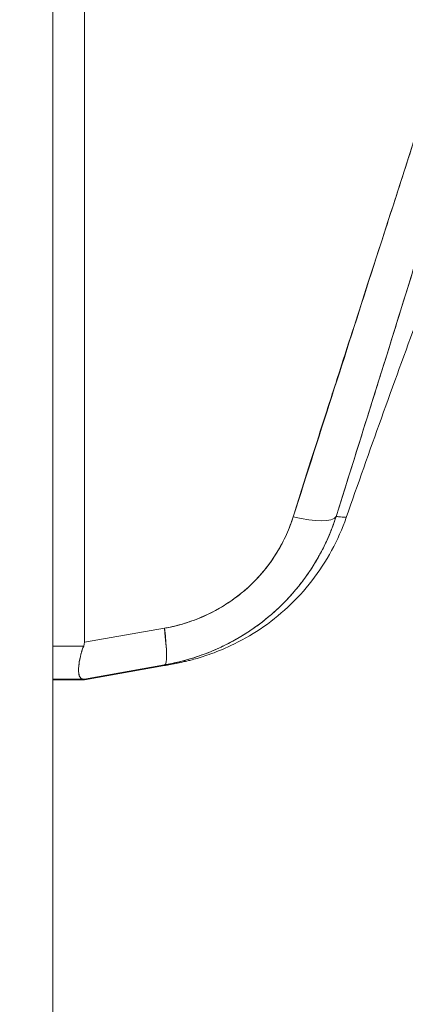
# Model space of a CAD drawing. Header units: inches. Extents: x 10 to 331, y 10 to 212.
# Tile 111 of 145: x 257.547 to 258.093, y 114.123 to 115.516. Entities that reach past the tile are written whole.
import ezdxf

# ---------------------------------------------------------------- set-up
doc = ezdxf.new("R2010")
doc.units = ezdxf.units.IN
doc.header["$LTSCALE"] = 20
doc.header["$MEASUREMENT"] = 0
for name, color, linetype, lineweight in [('Dimension (ANSI)', 7, 'Continuous', 5), ('Hatch (ANSI)', 7, 'Continuous', 5), ('Visible (ANSI)', 7, 'Continuous', 5)]:
    doc.layers.add(name, color=color, linetype=linetype, lineweight=lineweight)
doc.styles.add('ROMANS', font='romans.shx')
doc.dimstyles.new('Default (ANSI)', dxfattribs={"dimscale": 20, "dimtxt": 0.065, "dimasz": 0.08, "dimexe": 0.125, "dimexo": 0.0625, "dimgap": 0.031496, "dimtad": 0, "dimtih": 1, "dimtoh": 1, "dimrnd": 1e-08, "dimzin": 0, "dimdsep": 46, "dimtxsty": 'ROMANS', "dimcen": 0.09, "dimdle": 0.393701, "dimclrd": 256, "dimclre": 256, "dimclrt": 256, "dimadec": 0, "dimazin": 0, "dimtfac": 1.538462, "dimtofl": 0, "dimtmove": 0, "dimatfit": 3, "dimfxl": 1, "dimtolj": 1, "dimtzin": 0, "dimlwd": -1, "dimlwe": -1, "dimarcsym": 0})

# ---------------------------------------------------------------- blocks, each defined once
blk = doc.blocks.new('*D29')
at = {"layer": 'Defpoints', "color": 0, "transparency": 16777216}
for p in [(255.3714, 115.6993), (265.2471, 115.6993), (256.1945, 86.5743)]:
    blk.add_point(p, dxfattribs=at)
at = {"layer": 'Dimension (ANSI)', "transparency": 16777216}
for p, q in [((256.6214, 115.6993), (267.7471, 115.6993)), ((265.2471, 114.0993), (265.2471, 102.8639)), ((265.2471, 88.1743), (265.2471, 98.1374)), ((257.4445, 86.5743), (267.7471, 86.5743))]:
    blk.add_line(p, q, dxfattribs=at)
for points in [[(264.9805, 114.0993), (265.5138, 114.0993), (265.2471, 115.6993)], [(264.9805, 88.1743), (265.5138, 88.1743), (265.2471, 86.5743)]]:
    blk.add_solid(points, dxfattribs=at)
at = {"layer": 'Dimension (ANSI)', "transparency": 16777216, "insert": (265.2471, 100.5007), "char_height": 1.3, "attachment_point": 5, "style": 'ROMANS'}
blk.add_mtext('\\A1;29.13\\PTYP.', dxfattribs=at)

msp = doc.modelspace()

# ---------------------------------------------------------------- hatches: boundary and pattern name
at = {"layer": 'Hatch (ANSI)'}
h = msp.add_hatch(dxfattribs=at)
h.set_pattern_fill('ANSI31', color=256, scale=20, angle=15, style=0)
edge = h.paths.add_edge_path()
edge.add_line((256.7192, 147.5744), (257.4692, 147.5744))
edge.add_ellipse((257.4692, 147.5431), major_axis=(0, 0.0312), ratio=1, start_angle=270, end_angle=360, ccw=False)
edge.add_line((257.5005, 147.5431), (257.5005, 85.543))
edge.add_ellipse((257.4692, 85.543), major_axis=(0.0313, 0), ratio=1, start_angle=270, end_angle=360, ccw=False)
edge.add_line((257.4692, 85.5118), (256.7192, 85.5118))
edge.add_line((256.7192, 85.5118), (256.7192, 85.4181))
edge.add_line((256.7192, 85.4181), (257.4692, 85.4181))
edge.add_ellipse((257.4692, 85.543), major_axis=(0, -0.125), ratio=1, start_angle=0, end_angle=90)
edge.add_line((257.5942, 85.543), (257.5942, 147.5431))
edge.add_ellipse((257.4692, 147.5431), major_axis=(0.1249, 0), ratio=1, start_angle=0, end_angle=90)
edge.add_line((257.4692, 147.6681), (256.7192, 147.6681))
edge.add_line((256.7192, 147.6681), (256.7192, 147.5744))

# ---------------------------------------------------------------- linework, layer by layer
at = {"layer": 'Visible (ANSI)'}
for p, q in [((257.5942, 85.543), (257.5942, 147.5431)), ((257.6388, 116.04), (257.6388, 114.635)), ((257.6388, 114.635), (257.6388, 116.04)), ((258.0751, 115.252), (258.075, 115.2521)), ((257.752, 114.6549), (257.6388, 114.635)), ((257.6388, 114.635), (257.752, 114.6549)), ((257.5942, 114.6297), (257.6378, 114.6297)), ((257.6378, 114.6297), (257.5942, 114.6297)), ((257.6388, 114.5829), (257.752, 114.6029)), ((257.752, 114.6029), (257.6388, 114.5829)), ((257.6388, 114.582), (257.752, 114.602)), ((257.752, 114.602), (257.6388, 114.582)), ((257.5942, 114.5829), (257.6378, 114.5829)), ((257.6378, 114.5829), (257.5942, 114.5829)), ((257.5942, 114.582), (257.6378, 114.582)), ((257.6378, 114.582), (257.5942, 114.582)), ((257.6388, 114.5829), (257.6388, 114.582)), ((257.6388, 114.582), (257.6388, 114.5829))]:
    msp.add_line(p, q, dxfattribs=at)
msp.add_arc((272.8838, 109.6401), 15.748, 159.74434, 160.82859, dxfattribs=at)
for centre, major_axis, ratio, start_param, end_param in [((257.9203, 114.8379), (0.0751, -0.0236), 0.266507, 4.978392, 6.209308), ((257.9203, 114.8379), (0.0751, -0.0236), 0.266512, 4.978398, 6.20931), ((257.7383, 114.6804), (0.0137, -0.0775), 0.122495, 0.001263, 1.213909), ((257.7383, 114.6804), (0.0137, -0.0775), 0.122495, 0.001264, 1.213909), ((257.7383, 114.6795), (-0.0137, 0.0775), 0.122056, 3.757483, 4.352975)]:
    msp.add_ellipse(centre, major_axis=major_axis, ratio=ratio, start_param=start_param, end_param=end_param, dxfattribs=at)
for points, knots in [([(258.3101, 116.0635), (258.3073, 116.028), (258.3036, 115.9927), (258.299, 115.9572), (258.2944, 115.9216), (258.2889, 115.8858), (258.2825, 115.8494), (258.2761, 115.813), (258.2689, 115.7759), (258.2607, 115.7378), (258.2526, 115.6996), (258.2435, 115.6604), (258.2335, 115.6196), (258.2235, 115.5788), (258.2125, 115.5365), (258.2004, 115.4921), (258.1883, 115.4476), (258.1752, 115.4011), (258.1608, 115.3518), (258.1464, 115.3025), (258.1308, 115.2505), (258.1138, 115.1948), (258.0968, 115.1392), (258.0785, 115.08), (258.0586, 115.0164), (258.0387, 114.9529), (258.0174, 114.885), (257.9948, 114.8129)], [0, 0, 0, 0, 0.111111, 0.111111, 0.111111, 0.222222, 0.222222, 0.222222, 0.333333, 0.333333, 0.333333, 0.444444, 0.444444, 0.444444, 0.555556, 0.555556, 0.555556, 0.666667, 0.666667, 0.666667, 0.777778, 0.777778, 0.777778, 0.888889, 0.888889, 0.888889, 1, 1, 1, 1]), ([(258.3101, 116.0635), (258.3091, 116.0513), (258.308, 116.039), (258.3068, 116.0265), (258.3057, 116.0142), (258.3043, 116.0018), (258.3029, 115.9893), (258.3015, 115.9769), (258.2999, 115.9643), (258.2983, 115.9517), (258.2966, 115.9392), (258.2948, 115.9265), (258.2929, 115.9138), (258.2911, 115.9011), (258.2891, 115.8883), (258.2869, 115.8755), (258.2848, 115.8627), (258.2826, 115.8497), (258.2803, 115.8367), (258.2781, 115.825), (258.2759, 115.8131), (258.2736, 115.8012), (258.2734, 115.8), (258.2732, 115.7987), (258.2729, 115.7975), (258.2704, 115.7843), (258.2677, 115.771), (258.2649, 115.7576), (258.2621, 115.7443), (258.2593, 115.7308), (258.2563, 115.7172), (258.2533, 115.7035), (258.2502, 115.6898), (258.247, 115.6759), (258.2437, 115.662), (258.2404, 115.648), (258.237, 115.6339), (258.2335, 115.6197), (258.23, 115.6054), (258.2264, 115.5909), (258.2227, 115.5764), (258.2189, 115.5617), (258.215, 115.5469), (258.2115, 115.5334), (258.2079, 115.5198), (258.2042, 115.5062), (258.2038, 115.5047), (258.2034, 115.5032), (258.203, 115.5017), (258.1989, 115.4864), (258.1946, 115.4709), (258.1903, 115.4553), (258.1859, 115.4394), (258.1814, 115.4235), (258.1768, 115.4074), (258.1722, 115.3911), (258.1674, 115.3746), (258.1626, 115.358), (258.1577, 115.3411), (258.1526, 115.3241), (258.1476, 115.3069), (258.1424, 115.2893), (258.1371, 115.2717), (258.1317, 115.2539), (258.1262, 115.2357), (258.1207, 115.2173), (258.115, 115.1988), (258.1129, 115.1917), (258.1107, 115.1845), (258.1085, 115.1773), (258.1048, 115.1654), (258.1012, 115.1535), (258.0975, 115.1415), (258.0914, 115.1218), (258.0852, 115.1018), (258.079, 115.0817), (258.0726, 115.0611), (258.0661, 115.0403), (258.0595, 115.0193), (258.0528, 114.9977), (258.0459, 114.9759), (258.039, 114.9539), (258.0319, 114.9312), (258.0247, 114.9083), (258.0175, 114.8852), (258.01, 114.8613), (258.0024, 114.8372), (257.9948, 114.8129)], [0, 0, 0, 0, 0.037382, 0.037382, 0.037382, 0.074234, 0.074234, 0.074234, 0.110636, 0.110636, 0.110636, 0.146671, 0.146671, 0.146671, 0.182417, 0.182417, 0.182417, 0.217957, 0.217957, 0.217957, 0.25, 0.25, 0.25, 0.253368, 0.253368, 0.253368, 0.288725, 0.288725, 0.288725, 0.324095, 0.324095, 0.324095, 0.359547, 0.359547, 0.359547, 0.39515, 0.39515, 0.39515, 0.430974, 0.430974, 0.430974, 0.467089, 0.467089, 0.467089, 0.5, 0.5, 0.5, 0.503564, 0.503564, 0.503564, 0.540473, 0.540473, 0.540473, 0.577897, 0.577897, 0.577897, 0.615918, 0.615918, 0.615918, 0.654622, 0.654622, 0.654622, 0.694093, 0.694093, 0.694093, 0.734423, 0.734423, 0.734423, 0.75, 0.75, 0.75, 0.775706, 0.775706, 0.775706, 0.818036, 0.818036, 0.818036, 0.861515, 0.861515, 0.861515, 0.906243, 0.906243, 0.906243, 0.952322, 0.952322, 0.952322, 1, 1, 1, 1]), ([(258.2849, 116.0592), (258.2732, 115.9754), (258.2564, 115.8865), (258.234, 115.7925), (258.2116, 115.6985), (258.1834, 115.5994), (258.1517, 115.4953), (258.12, 115.3912), (258.0846, 115.2821), (258.0481, 115.1683), (258.0115, 115.0544), (257.9738, 114.9358), (257.934, 114.8124)], [0, 0, 0, 0, 0.25, 0.25, 0.25, 0.5, 0.5, 0.5, 0.75, 0.75, 0.75, 1, 1, 1, 1]), ([(257.934, 114.8124), (257.9416, 114.8366), (257.9492, 114.8608), (257.9569, 114.8849), (257.9642, 114.9079), (257.9715, 114.9308), (257.9788, 114.9537), (257.9858, 114.9756), (257.9929, 114.9974), (257.9999, 115.0192), (258.0066, 115.0401), (258.0133, 115.0609), (258.0201, 115.0818), (258.0265, 115.1017), (258.033, 115.1216), (258.0394, 115.1416), (258.0456, 115.1607), (258.0518, 115.1798), (258.058, 115.1989), (258.0639, 115.2172), (258.0698, 115.2355), (258.0757, 115.2539), (258.0814, 115.2715), (258.0871, 115.2892), (258.0927, 115.3068), (258.0981, 115.3238), (258.1036, 115.3408), (258.1089, 115.3578), (258.1142, 115.3742), (258.1193, 115.3906), (258.1245, 115.4071), (258.1271, 115.4156), (258.1298, 115.4241), (258.1325, 115.4326), (258.1347, 115.44), (258.137, 115.4474), (258.1393, 115.4547), (258.1441, 115.4702), (258.1488, 115.4856), (258.1535, 115.501), (258.158, 115.516), (258.1625, 115.5309), (258.1669, 115.5459), (258.1713, 115.5605), (258.1756, 115.5751), (258.1798, 115.5897), (258.1839, 115.6039), (258.188, 115.6182), (258.192, 115.6324), (258.1959, 115.6463), (258.1998, 115.6602), (258.2035, 115.6742), (258.2073, 115.6878), (258.2109, 115.7014), (258.2145, 115.7151), (258.218, 115.7284), (258.2215, 115.7418), (258.2248, 115.7552), (258.2281, 115.7684), (258.2314, 115.7816), (258.2345, 115.7947), (258.2376, 115.8077), (258.2407, 115.8207), (258.2436, 115.8337), (258.2465, 115.8465), (258.2494, 115.8593), (258.2521, 115.8721), (258.2548, 115.8848), (258.2574, 115.8975), (258.26, 115.9102), (258.2625, 115.9227), (258.2649, 115.9353), (258.2672, 115.9478), (258.2695, 115.9603), (258.2717, 115.9727), (258.2737, 115.9852), (258.2758, 115.9975), (258.2778, 116.0099), (258.2797, 116.0223), (258.2815, 116.0346), (258.2833, 116.0469), (258.2849, 116.0592)], [0, 0, 0, 0, 0.058373, 0.058373, 0.058373, 0.113771, 0.113771, 0.113771, 0.166588, 0.166588, 0.166588, 0.217025, 0.217025, 0.217025, 0.265271, 0.265271, 0.265271, 0.311506, 0.311506, 0.311506, 0.355892, 0.355892, 0.355892, 0.398581, 0.398581, 0.398581, 0.439711, 0.439711, 0.439711, 0.479413, 0.479413, 0.479413, 0.5, 0.5, 0.5, 0.517807, 0.517807, 0.517807, 0.555021, 0.555021, 0.555021, 0.59116, 0.59116, 0.59116, 0.62632, 0.62632, 0.62632, 0.660593, 0.660593, 0.660593, 0.694065, 0.694065, 0.694065, 0.726815, 0.726815, 0.726815, 0.75892, 0.75892, 0.75892, 0.79045, 0.79045, 0.79045, 0.821471, 0.821471, 0.821471, 0.852043, 0.852043, 0.852043, 0.882223, 0.882223, 0.882223, 0.912065, 0.912065, 0.912065, 0.941613, 0.941613, 0.941613, 0.970914, 0.970914, 0.970914, 1, 1, 1, 1]), ([(257.9948, 114.8129), (257.994, 114.8106), (257.9933, 114.8082), (257.9925, 114.8059), (257.9904, 114.8), (257.9882, 114.7941), (257.9857, 114.7883), (257.9833, 114.7825), (257.9807, 114.7768), (257.978, 114.7712), (257.9763, 114.7678), (257.9746, 114.7644), (257.9728, 114.7611), (257.9716, 114.7589), (257.9704, 114.7568), (257.9692, 114.7546), (257.9661, 114.7492), (257.9629, 114.7439), (257.9594, 114.7386), (257.956, 114.7334), (257.9525, 114.7283), (257.9487, 114.7233), (257.9465, 114.7204), (257.9443, 114.7174), (257.9419, 114.7145), (257.9404, 114.7126), (257.9388, 114.7106), (257.9371, 114.7087), (257.9331, 114.704), (257.929, 114.6993), (257.9247, 114.6948), (257.9204, 114.6903), (257.916, 114.686), (257.9114, 114.6817), (257.9087, 114.6793), (257.906, 114.6768), (257.9033, 114.6744), (257.9013, 114.6728), (257.8993, 114.6711), (257.8973, 114.6695), (257.8925, 114.6655), (257.8876, 114.6617), (257.8825, 114.658), (257.8775, 114.6544), (257.8723, 114.6508), (257.867, 114.6475), (257.864, 114.6456), (257.861, 114.6437), (257.8579, 114.6419), (257.8556, 114.6405), (257.8533, 114.6392), (257.8509, 114.6379), (257.8455, 114.6348), (257.8399, 114.632), (257.8342, 114.6293), (257.8286, 114.6265), (257.8228, 114.624), (257.817, 114.6216), (257.8137, 114.6203), (257.8104, 114.619), (257.807, 114.6177), (257.8044, 114.6168), (257.8018, 114.6159), (257.7992, 114.615), (257.7933, 114.6129), (257.7872, 114.6111), (257.7811, 114.6094), (257.7749, 114.6077), (257.7687, 114.6062), (257.7625, 114.6049), (257.759, 114.6042), (257.7555, 114.6035), (257.752, 114.6029)], [0, 0, 0, 0, 0.021607, 0.021607, 0.021607, 0.077357, 0.077357, 0.077357, 0.133054, 0.133054, 0.133054, 0.166667, 0.166667, 0.166667, 0.188734, 0.188734, 0.188734, 0.244434, 0.244434, 0.244434, 0.300147, 0.300147, 0.300147, 0.333333, 0.333333, 0.333333, 0.355862, 0.355862, 0.355862, 0.411578, 0.411578, 0.411578, 0.467311, 0.467311, 0.467311, 0.5, 0.5, 0.5, 0.523075, 0.523075, 0.523075, 0.57886, 0.57886, 0.57886, 0.634636, 0.634636, 0.634636, 0.666667, 0.666667, 0.666667, 0.69037, 0.69037, 0.69037, 0.746068, 0.746068, 0.746068, 0.801783, 0.801783, 0.801783, 0.833333, 0.833333, 0.833333, 0.85749, 0.85749, 0.85749, 0.913181, 0.913181, 0.913181, 0.968909, 0.968909, 0.968909, 1, 1, 1, 1]), ([(257.752, 114.6029), (257.7707, 114.6062), (257.7892, 114.6112), (257.807, 114.6177), (257.8248, 114.6243), (257.8418, 114.6324), (257.8579, 114.6419), (257.874, 114.6514), (257.8892, 114.6623), (257.9033, 114.6744), (257.9173, 114.6866), (257.9303, 114.7), (257.942, 114.7145), (257.9536, 114.7291), (257.9639, 114.7446), (257.9728, 114.7611), (257.9817, 114.7776), (257.9891, 114.795), (257.9948, 114.8129)], [0, 0, 0, 0, 0.166667, 0.166667, 0.166667, 0.333333, 0.333333, 0.333333, 0.5, 0.5, 0.5, 0.666667, 0.666667, 0.666667, 0.833333, 0.833333, 0.833333, 1, 1, 1, 1]), ([(257.934, 114.8124), (257.9287, 114.7959), (257.9219, 114.7805), (257.9134, 114.766), (257.905, 114.7515), (257.8949, 114.738), (257.8835, 114.7258), (257.8722, 114.7136), (257.8595, 114.7027), (257.8457, 114.6932), (257.8319, 114.6837), (257.817, 114.6756), (257.8014, 114.6692), (257.7857, 114.6628), (257.7693, 114.658), (257.752, 114.6549)], [0, 0, 0, 0, 0.2, 0.2, 0.2, 0.4, 0.4, 0.4, 0.6, 0.6, 0.6, 0.8, 0.8, 0.8, 1, 1, 1, 1]), ([(257.752, 114.6549), (257.7547, 114.6554), (257.7573, 114.6559), (257.7599, 114.6564), (257.7646, 114.6574), (257.7693, 114.6585), (257.7739, 114.6598), (257.7785, 114.6611), (257.783, 114.6625), (257.7876, 114.664), (257.7921, 114.6655), (257.7965, 114.6672), (257.8009, 114.669), (257.8053, 114.6708), (257.8096, 114.6727), (257.8139, 114.6747), (257.8181, 114.6767), (257.8223, 114.6789), (257.8264, 114.6812), (257.8305, 114.6835), (257.8346, 114.6859), (257.8385, 114.6884), (257.8425, 114.6909), (257.8463, 114.6935), (257.8501, 114.6963), (257.8539, 114.699), (257.8576, 114.7019), (257.8612, 114.7049), (257.8628, 114.7062), (257.8644, 114.7075), (257.8659, 114.7088), (257.8679, 114.7105), (257.8699, 114.7123), (257.8718, 114.7141), (257.8752, 114.7173), (257.8785, 114.7205), (257.8817, 114.7239), (257.885, 114.7273), (257.8881, 114.7307), (257.8911, 114.7343), (257.8941, 114.7379), (257.897, 114.7415), (257.8997, 114.7453), (257.9025, 114.749), (257.9052, 114.7528), (257.9077, 114.7567), (257.9103, 114.7607), (257.9127, 114.7647), (257.915, 114.7687), (257.9173, 114.7728), (257.9195, 114.7769), (257.9215, 114.7811), (257.9236, 114.7854), (257.9255, 114.7896), (257.9273, 114.794), (257.9291, 114.7983), (257.9308, 114.8027), (257.9323, 114.8072), (257.9329, 114.8089), (257.9334, 114.8106), (257.934, 114.8124)], [0, 0, 0, 0, 0.031589, 0.031589, 0.031589, 0.087981, 0.087981, 0.087981, 0.14403, 0.14403, 0.14403, 0.199779, 0.199779, 0.199779, 0.255256, 0.255256, 0.255256, 0.310513, 0.310513, 0.310513, 0.36568, 0.36568, 0.36568, 0.420831, 0.420831, 0.420831, 0.475991, 0.475991, 0.475991, 0.5, 0.5, 0.5, 0.531175, 0.531175, 0.531175, 0.586356, 0.586356, 0.586356, 0.641598, 0.641598, 0.641598, 0.696973, 0.696973, 0.696973, 0.752544, 0.752544, 0.752544, 0.808363, 0.808363, 0.808363, 0.864488, 0.864488, 0.864488, 0.920979, 0.920979, 0.920979, 0.977864, 0.977864, 0.977864, 1, 1, 1, 1]), ([(258.0092, 114.8117), (257.998, 114.7795), (257.9813, 114.7488), (257.94, 114.6956), (257.9149, 114.6722), (257.8741, 114.6448), (257.86, 114.6369), (257.8354, 114.6253), (257.8245, 114.6209), (257.8111, 114.6162), (257.8073, 114.615), (257.7998, 114.6127), (257.7964, 114.6117), (257.7905, 114.6101), (257.7881, 114.6095), (257.7827, 114.6082), (257.7805, 114.6077), (257.774, 114.6062), (257.7714, 114.6057), (257.7648, 114.6044), (257.7611, 114.6037), (257.7569, 114.6029)], [0.00002, 0.00002, 0.00002, 0.00002, 0.259449, 0.259449, 0.51406, 0.51406, 0.636496, 0.636496, 0.727809, 0.727809, 0.767402, 0.767402, 0.817457, 0.817457, 0.874513, 0.874513, 0.976095, 0.976095, 1.233366, 1.233366, 1.582835, 1.582835, 1.582835, 1.582835]), ([(257.9948, 114.8129), (257.9995, 114.8126), (258.0031, 114.8123), (258.0055, 114.8121), (258.0079, 114.8119), (258.0092, 114.8118), (258.0092, 114.8117), (258.0092, 114.8117), (258.0092, 114.8117), (258.0092, 114.8117)], [0, 0, 0, 0, 0.25, 0.25, 0.25, 0.5, 0.5, 0.5, 0.5028752, 0.5028752, 0.5028752, 0.5028752]), ([(257.9948, 114.8129), (257.9972, 114.8127), (257.9993, 114.8126), (258.0011, 114.8124), (258.0041, 114.8122), (258.0063, 114.8121), (258.0076, 114.8119), (258.0078, 114.8119), (258.0081, 114.8119), (258.0082, 114.8119), (258.0089, 114.8118), (258.0092, 114.8117), (258.0092, 114.8117)], [0, 0, 0, 0, 0.1263134, 0.1263134, 0.1263134, 0.3333333, 0.3333333, 0.3333333, 0.3719957, 0.3719957, 0.3719957, 0.502931, 0.502931, 0.502931, 0.502931]), ([(257.6378, 114.5829), (257.6358, 114.583), (257.6342, 114.5836), (257.6331, 114.585), (257.6319, 114.5863), (257.6312, 114.5884), (257.6309, 114.5912), (257.6305, 114.5939), (257.6305, 114.5974), (257.6309, 114.6013), (257.6312, 114.6053), (257.6319, 114.6098), (257.6331, 114.6146), (257.6342, 114.6194), (257.6358, 114.6245), (257.6378, 114.6297)], [0, 0, 0, 0, 0.2, 0.2, 0.2, 0.4, 0.4, 0.4, 0.6, 0.6, 0.6, 0.8, 0.8, 0.8, 1, 1, 1, 1]), ([(257.6378, 114.6297), (257.6364, 114.626), (257.6351, 114.6223), (257.6342, 114.6188), (257.6338, 114.6174), (257.6334, 114.616), (257.6331, 114.6146), (257.6326, 114.6126), (257.6322, 114.6107), (257.6319, 114.6088), (257.6314, 114.6062), (257.6311, 114.6037), (257.6309, 114.6013), (257.6308, 114.6009), (257.6308, 114.6006), (257.6308, 114.6002), (257.6306, 114.5977), (257.6306, 114.5953), (257.6307, 114.5933), (257.6307, 114.5925), (257.6308, 114.5918), (257.6309, 114.5912), (257.631, 114.59), (257.6312, 114.5889), (257.6315, 114.588), (257.6319, 114.5867), (257.6324, 114.5857), (257.6331, 114.585), (257.6333, 114.5847), (257.6335, 114.5845), (257.6337, 114.5844), (257.6347, 114.5834), (257.6361, 114.583), (257.6378, 114.5829)], [0, 0, 0, 0, 0.142203, 0.142203, 0.142203, 0.2, 0.2, 0.2, 0.281923, 0.281923, 0.281923, 0.4, 0.4, 0.4, 0.418336, 0.418336, 0.418336, 0.551505, 0.551505, 0.551505, 0.6, 0.6, 0.6, 0.686289, 0.686289, 0.686289, 0.8, 0.8, 0.8, 0.832512, 0.832512, 0.832512, 1, 1, 1, 1]), ([(257.6378, 114.6297), (257.638, 114.6303), (257.6382, 114.6308), (257.6384, 114.6314), (257.6385, 114.632), (257.6386, 114.6326), (257.6387, 114.6332), (257.6388, 114.6338), (257.6388, 114.6344), (257.6388, 114.635)], [0, 0, 0, 0, 0.333333, 0.333333, 0.333333, 0.666667, 0.666667, 0.666667, 1, 1, 1, 1]), ([(257.6378, 114.6297), (257.638, 114.6303), (257.6382, 114.6308), (257.6384, 114.6314), (257.6385, 114.632), (257.6386, 114.6326), (257.6387, 114.6332), (257.6388, 114.6338), (257.6388, 114.6344), (257.6388, 114.635)], [0, 0, 0, 0, 0.333333, 0.333333, 0.333333, 0.666667, 0.666667, 0.666667, 1, 1, 1, 1]), ([(257.752, 114.6029), (257.7584, 114.6039), (257.7627, 114.6046), (257.7648, 114.6048), (257.7669, 114.6051), (257.7669, 114.605), (257.7648, 114.6045), (257.7627, 114.604), (257.7584, 114.6032), (257.752, 114.602)], [0, 0, 0, 0, 0.333333, 0.333333, 0.333333, 0.666667, 0.666667, 0.666667, 1, 1, 1, 1]), ([(257.752, 114.602), (257.7544, 114.6024), (257.7565, 114.6028), (257.7583, 114.6032), (257.7618, 114.6039), (257.7642, 114.6044), (257.7655, 114.6047), (257.7667, 114.605), (257.7667, 114.605), (257.7654, 114.6049), (257.7642, 114.6048), (257.7617, 114.6044), (257.7582, 114.6039), (257.7566, 114.6036), (257.7548, 114.6033), (257.7528, 114.603), (257.7525, 114.603), (257.7523, 114.6029), (257.752, 114.6029)], [0, 0, 0, 0, 0.125959, 0.125959, 0.125959, 0.375449, 0.375449, 0.375449, 0.627486, 0.627486, 0.627486, 0.876322, 0.876322, 0.876322, 0.986527, 0.986527, 0.986527, 1, 1, 1, 1]), ([(257.6388, 114.5829), (257.6388, 114.5829), (257.6388, 114.5829), (257.6387, 114.5829), (257.6386, 114.5829), (257.6385, 114.5829), (257.6384, 114.5829), (257.6382, 114.5829), (257.638, 114.5829), (257.6378, 114.5829)], [0, 0, 0, 0, 0.333333, 0.333333, 0.333333, 0.666667, 0.666667, 0.666667, 1, 1, 1, 1]), ([(257.6388, 114.5829), (257.6388, 114.5829), (257.6388, 114.5829), (257.6387, 114.5829), (257.6386, 114.5829), (257.6385, 114.5829), (257.6384, 114.5829), (257.6382, 114.5829), (257.638, 114.5829), (257.6378, 114.5829)], [0, 0, 0, 0, 0.333333, 0.333333, 0.333333, 0.666667, 0.666667, 0.666667, 1, 1, 1, 1]), ([(257.6378, 114.582), (257.638, 114.582), (257.6382, 114.582), (257.6384, 114.582), (257.6385, 114.582), (257.6386, 114.582), (257.6387, 114.582), (257.6388, 114.582), (257.6388, 114.582), (257.6388, 114.582)], [0, 0, 0, 0, 0.333333, 0.333333, 0.333333, 0.666667, 0.666667, 0.666667, 1, 1, 1, 1]), ([(257.6378, 114.582), (257.638, 114.582), (257.6382, 114.582), (257.6384, 114.582), (257.6385, 114.582), (257.6386, 114.582), (257.6387, 114.582), (257.6388, 114.582), (257.6388, 114.582), (257.6388, 114.582)], [0, 0, 0, 0, 0.333333, 0.333333, 0.333333, 0.666667, 0.666667, 0.666667, 1, 1, 1, 1])]:
    msp.add_open_spline(points, degree=3, knots=knots, dxfattribs=at)
msp.add_open_spline([(257.7569, 114.6029), (257.7553, 114.6026), (257.7537, 114.6023), (257.752, 114.602)], degree=3, dxfattribs=at)

# ---------------------------------------------------------------- dimensions: what is measured, and where the dimension line sits
at = {"layer": 'Dimension (ANSI)'}
dim = msp.add_linear_dim(base=(265.2471334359, 115.6992965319), p1=(256.1944728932, 86.5742965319), p2=(255.3713608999, 115.6992965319), angle=270, text='<>\\PTYP.', dimstyle='Default (ANSI)', override={"dimdec": 2, "dimtp": 0, "dimtm": 0, "dimtdec": 2, "dimatfit": 1}, dxfattribs=at)
dim.commit()
dim.dimension.update_dxf_attribs({"geometry": '*D29', "text_midpoint": (265.2471334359, 100.5006562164), "dimtype": 160})

doc.saveas('drawing.dxf')
